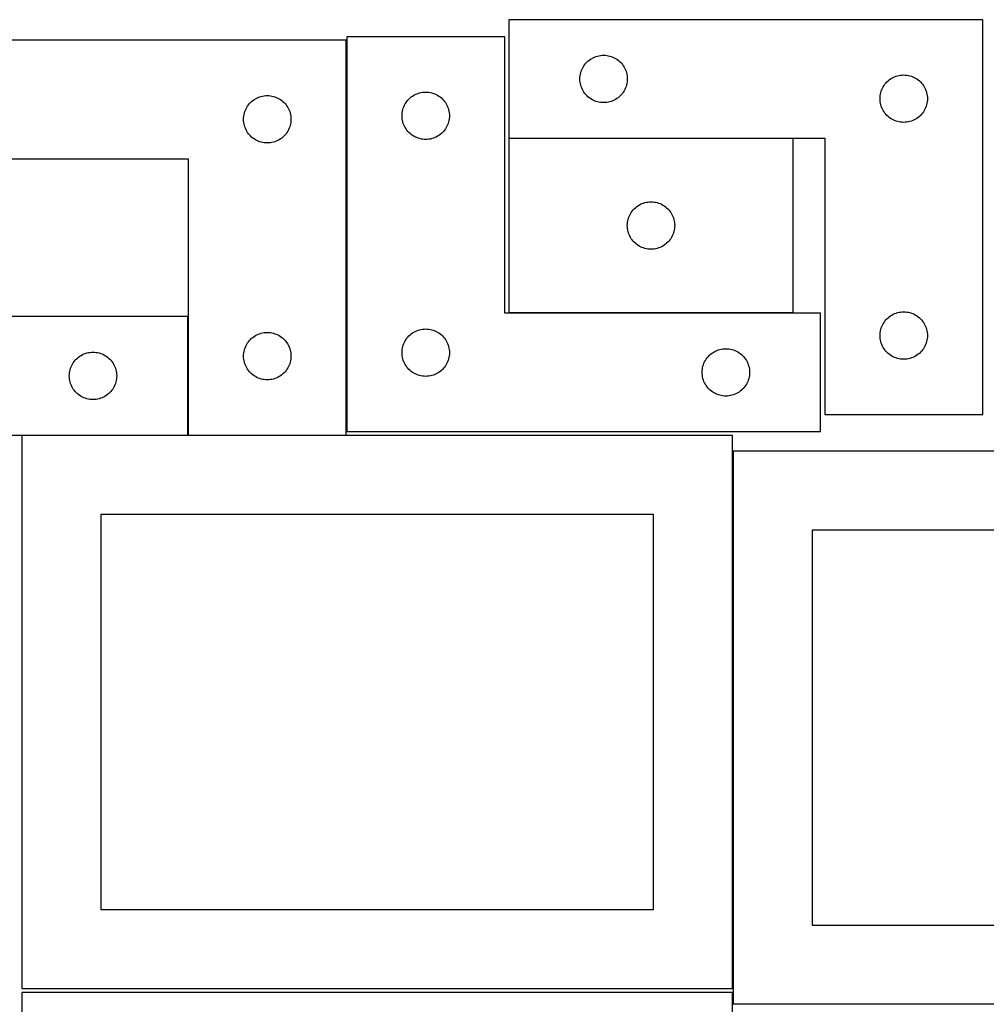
# Model space of a CAD drawing. Header units: millimetres. Extents: x 7 to 1243, y 7 to 2493.
# Tile 20 of 21: x 549 to 916, y 2116 to 2490. Entities that reach past the tile are written whole.
import ezdxf

# ---------------------------------------------------------------- set-up
doc = ezdxf.new("R2010")
doc.units = ezdxf.units.MM
doc.layers.add('COMMON', color=5, linetype='CONTINUOUS', true_color=0x0000ff)
doc.layers.add('CUT', color=7, linetype='CONTINUOUS', true_color=0x000000)

msp = doc.modelspace()

# ---------------------------------------------------------------- linework, layer by layer
at = {"layer": 'COMMON'}
for p, q in [((672.940511, 2333.251532), (672.940511, 2481.930532)), ((842.604489, 2444.655729), (734.604489, 2444.655729)), ((612.74051, 2331.930532), (612.74051, 2376.930532)), ((612.640509, 2331.830532), (549.562864, 2331.830532)), ((672.84051, 2331.830532), (612.84051, 2331.830532))]:
    msp.add_line(p, q, dxfattribs=at)
at = {"layer": 'CUT'}
for p, q in [((914.604489, 2489.755729), (734.604489, 2489.755729)), ((734.604489, 2489.755729), (734.604489, 2444.755729)), ((914.604489, 2339.755729), (914.604489, 2489.755729)), ((672.84051, 2481.930532), (492.84051, 2481.930532)), ((672.84051, 2331.930532), (672.84051, 2481.930532)), ((733.040511, 2483.251532), (673.040511, 2483.251532)), ((673.040511, 2483.251532), (673.040511, 2333.251532)), ((733.040511, 2378.251532), (733.040511, 2483.251532)), ((763.464309, 2472.734581), (763.837931, 2473.189841)), ((763.837931, 2473.189841), (764.240528, 2473.61969)), ((764.240528, 2473.61969), (764.670377, 2474.022287)), ((764.670377, 2474.022287), (765.125637, 2474.395909)), ((765.125637, 2474.395909), (765.604357, 2474.738955)), ((765.604357, 2474.738955), (766.104489, 2475.049957)), ((766.104489, 2475.049957), (766.623891, 2475.327583)), ((766.623891, 2475.327583), (767.160339, 2475.570644)), ((767.160339, 2475.570644), (767.711534, 2475.7781)), ((767.711534, 2475.7781), (768.275118, 2475.949061)), ((768.275118, 2475.949061), (768.848677, 2476.082796)), ((768.848677, 2476.082796), (769.429754, 2476.178732)), ((769.429754, 2476.178732), (770.015861, 2476.236459)), ((770.015861, 2476.236459), (770.604489, 2476.255729)), ((770.604489, 2476.255729), (771.193118, 2476.236459)), ((771.193118, 2476.236459), (771.779225, 2476.178732)), ((771.779225, 2476.178732), (772.360302, 2476.082796)), ((772.360302, 2476.082796), (772.933861, 2475.949061)), ((772.933861, 2475.949061), (773.497445, 2475.7781)), ((773.497445, 2475.7781), (774.04864, 2475.570644)), ((774.04864, 2475.570644), (774.585088, 2475.327583)), ((774.585088, 2475.327583), (775.104489, 2475.049957)), ((775.104489, 2475.049957), (775.604621, 2474.738955)), ((775.604621, 2474.738955), (776.083342, 2474.395909)), ((776.083342, 2474.395909), (776.538602, 2474.022287)), ((776.538602, 2474.022287), (776.96845, 2473.61969)), ((776.96845, 2473.61969), (777.371048, 2473.189841)), ((777.371048, 2473.189841), (777.744669, 2472.734581)), ((761.681486, 2468.430464), (761.777422, 2469.011542)), ((761.777422, 2469.011542), (761.911157, 2469.5851)), ((761.911157, 2469.5851), (762.082118, 2470.148684)), ((762.082118, 2470.148684), (762.289574, 2470.69988)), ((762.289574, 2470.69988), (762.532635, 2471.236327)), ((762.532635, 2471.236327), (762.810261, 2471.755729)), ((762.810261, 2471.755729), (763.121263, 2472.255861)), ((763.121263, 2472.255861), (763.464309, 2472.734581)), ((777.744669, 2472.734581), (778.087716, 2472.255861)), ((778.087716, 2472.255861), (778.398718, 2471.755729)), ((778.398718, 2471.755729), (778.676344, 2471.236327)), ((778.676344, 2471.236327), (778.919405, 2470.69988)), ((778.919405, 2470.69988), (779.126861, 2470.148684)), ((779.126861, 2470.148684), (779.297822, 2469.5851)), ((779.297822, 2469.5851), (779.431557, 2469.011542)), ((779.431557, 2469.011542), (779.527493, 2468.430464)), ((761.604489, 2467.255729), (761.623759, 2467.844357)), ((761.623759, 2466.6671), (761.604489, 2467.255729)), ((761.623759, 2467.844357), (761.681486, 2468.430464)), ((761.681486, 2466.080993), (761.623759, 2466.6671)), ((761.777422, 2465.499916), (761.681486, 2466.080993)), ((761.911157, 2464.926357), (761.777422, 2465.499916)), ((779.431557, 2465.499916), (779.297822, 2464.926357)), ((779.527493, 2466.080993), (779.431557, 2465.499916)), ((779.527493, 2468.430464), (779.58522, 2467.844357)), ((779.58522, 2466.6671), (779.527493, 2466.080993)), ((779.58522, 2467.844357), (779.604489, 2467.255729)), ((779.604489, 2467.255729), (779.58522, 2466.6671)), ((877.464309, 2465.234581), (877.837931, 2465.689841)), ((877.837931, 2465.689841), (878.240528, 2466.11969)), ((878.240528, 2466.11969), (878.670377, 2466.522287)), ((878.670377, 2466.522287), (879.125637, 2466.895909)), ((879.125637, 2466.895909), (879.604357, 2467.238955)), ((879.604357, 2467.238955), (880.104489, 2467.549957)), ((880.104489, 2467.549957), (880.623891, 2467.827583)), ((880.623891, 2467.827583), (881.160339, 2468.070644)), ((881.160339, 2468.070644), (881.711534, 2468.2781)), ((881.711534, 2468.2781), (882.275118, 2468.449061)), ((882.275118, 2468.449061), (882.848677, 2468.582796)), ((882.848677, 2468.582796), (883.429754, 2468.678732)), ((883.429754, 2468.678732), (884.015861, 2468.736459)), ((884.015861, 2468.736459), (884.604489, 2468.755729)), ((884.604489, 2468.755729), (885.193118, 2468.736459)), ((885.193118, 2468.736459), (885.779225, 2468.678732)), ((885.779225, 2468.678732), (886.360302, 2468.582796)), ((886.360302, 2468.582796), (886.933861, 2468.449061)), ((886.933861, 2468.449061), (887.497445, 2468.2781)), ((887.497445, 2468.2781), (888.04864, 2468.070644)), ((888.04864, 2468.070644), (888.585088, 2467.827583)), ((888.585088, 2467.827583), (889.104489, 2467.549957)), ((889.104489, 2467.549957), (889.604621, 2467.238955)), ((889.604621, 2467.238955), (890.083342, 2466.895909)), ((890.083342, 2466.895909), (890.538602, 2466.522287)), ((890.538602, 2466.522287), (890.96845, 2466.11969)), ((890.96845, 2466.11969), (891.371048, 2465.689841)), ((891.371048, 2465.689841), (891.744669, 2465.234581)), ((699.059912, 2461.323387), (699.59636, 2461.566448)), ((699.59636, 2461.566448), (700.147555, 2461.773903)), ((700.147555, 2461.773903), (700.711139, 2461.944864)), ((700.711139, 2461.944864), (701.284698, 2462.078599)), ((701.284698, 2462.078599), (701.865775, 2462.174536)), ((701.865775, 2462.174536), (702.451882, 2462.232262)), ((702.451882, 2462.232262), (703.040511, 2462.251532)), ((703.040511, 2462.251532), (703.629139, 2462.232262)), ((703.629139, 2462.232262), (704.215246, 2462.174536)), ((704.215246, 2462.174536), (704.796323, 2462.078599)), ((704.796323, 2462.078599), (705.369882, 2461.944864)), ((705.369882, 2461.944864), (705.933466, 2461.773903)), ((705.933466, 2461.773903), (706.484661, 2461.566448)), ((706.484661, 2461.566448), (707.021109, 2461.323387)), ((762.082118, 2464.362773), (761.911157, 2464.926357)), ((762.289574, 2463.811578), (762.082118, 2464.362773)), ((762.532635, 2463.27513), (762.289574, 2463.811578)), ((762.810261, 2462.755729), (762.532635, 2463.27513)), ((763.121263, 2462.255597), (762.810261, 2462.755729)), ((763.464309, 2461.776876), (763.121263, 2462.255597)), ((763.837931, 2461.321616), (763.464309, 2461.776876)), ((777.744669, 2461.776876), (777.371048, 2461.321616)), ((778.087716, 2462.255597), (777.744669, 2461.776876)), ((778.398718, 2462.755729), (778.087716, 2462.255597)), ((778.676344, 2463.27513), (778.398718, 2462.755729)), ((778.919405, 2463.811578), (778.676344, 2463.27513)), ((779.126861, 2464.362773), (778.919405, 2463.811578)), ((779.297822, 2464.926357), (779.126861, 2464.362773)), ((875.777422, 2461.511542), (875.911157, 2462.0851)), ((875.911157, 2462.0851), (876.082118, 2462.648684)), ((876.082118, 2462.648684), (876.289574, 2463.19988)), ((876.289574, 2463.19988), (876.532635, 2463.736327)), ((876.532635, 2463.736327), (876.810261, 2464.255729)), ((876.810261, 2464.255729), (877.121263, 2464.755861)), ((877.121263, 2464.755861), (877.464309, 2465.234581)), ((891.744669, 2465.234581), (892.087716, 2464.755861)), ((892.087716, 2464.755861), (892.398718, 2464.255729)), ((892.398718, 2464.255729), (892.676344, 2463.736327)), ((892.676344, 2463.736327), (892.919405, 2463.19988)), ((892.919405, 2463.19988), (893.126861, 2462.648684)), ((893.126861, 2462.648684), (893.297822, 2462.0851)), ((893.297822, 2462.0851), (893.431557, 2461.511542)), ((635.700329, 2457.409385), (636.073951, 2457.864645)), ((636.073951, 2457.864645), (636.476549, 2458.294493)), ((636.476549, 2458.294493), (636.906397, 2458.697091)), ((636.906397, 2458.697091), (637.361657, 2459.070712)), ((637.361657, 2459.070712), (637.840377, 2459.413759)), ((637.840377, 2459.413759), (638.34051, 2459.724761)), ((638.34051, 2459.724761), (638.859911, 2460.002387)), ((638.859911, 2460.002387), (639.396359, 2460.245448)), ((639.396359, 2460.245448), (639.947554, 2460.452904)), ((639.947554, 2460.452904), (640.511138, 2460.623865)), ((640.511138, 2460.623865), (641.084697, 2460.7576)), ((641.084697, 2460.7576), (641.665774, 2460.853536)), ((641.665774, 2460.853536), (642.251881, 2460.911263)), ((642.251881, 2460.911263), (642.84051, 2460.930532)), ((642.84051, 2460.930532), (643.429138, 2460.911263)), ((643.429138, 2460.911263), (644.015245, 2460.853536)), ((644.015245, 2460.853536), (644.596322, 2460.7576)), ((644.596322, 2460.7576), (645.169881, 2460.623865)), ((645.169881, 2460.623865), (645.733465, 2460.452904)), ((645.733465, 2460.452904), (646.28466, 2460.245448)), ((646.28466, 2460.245448), (646.821108, 2460.002387)), ((646.821108, 2460.002387), (647.34051, 2459.724761)), ((647.34051, 2459.724761), (647.840642, 2459.413759)), ((647.840642, 2459.413759), (648.319362, 2459.070712)), ((648.319362, 2459.070712), (648.774622, 2458.697091)), ((648.774622, 2458.697091), (649.204471, 2458.294493)), ((649.204471, 2458.294493), (649.607068, 2457.864645)), ((649.607068, 2457.864645), (649.98069, 2457.409385)), ((695.246282, 2457.751532), (695.557284, 2458.251664)), ((695.557284, 2458.251664), (695.90033, 2458.730385)), ((695.90033, 2458.730385), (696.273952, 2459.185644)), ((696.273952, 2459.185644), (696.67655, 2459.615493)), ((696.67655, 2459.615493), (697.106398, 2460.01809)), ((697.106398, 2460.01809), (697.561658, 2460.391712)), ((697.561658, 2460.391712), (698.040378, 2460.734758)), ((698.040378, 2460.734758), (698.540511, 2461.04576)), ((698.540511, 2461.04576), (699.059912, 2461.323387)), ((707.021109, 2461.323387), (707.540511, 2461.04576)), ((707.540511, 2461.04576), (708.040643, 2460.734758)), ((708.040643, 2460.734758), (708.519363, 2460.391712)), ((708.519363, 2460.391712), (708.974623, 2460.01809)), ((708.974623, 2460.01809), (709.404472, 2459.615493)), ((709.404472, 2459.615493), (709.807069, 2459.185644)), ((709.807069, 2459.185644), (710.180691, 2458.730385)), ((710.180691, 2458.730385), (710.523737, 2458.251664)), ((710.523737, 2458.251664), (710.834739, 2457.751532)), ((764.240528, 2460.891768), (763.837931, 2461.321616)), ((764.670377, 2460.48917), (764.240528, 2460.891768)), ((765.125637, 2460.115549), (764.670377, 2460.48917)), ((765.604357, 2459.772502), (765.125637, 2460.115549)), ((766.104489, 2459.4615), (765.604357, 2459.772502)), ((766.623891, 2459.183874), (766.104489, 2459.4615)), ((767.160339, 2458.940813), (766.623891, 2459.183874)), ((767.711534, 2458.733357), (767.160339, 2458.940813)), ((768.275118, 2458.562396), (767.711534, 2458.733357)), ((768.848677, 2458.428661), (768.275118, 2458.562396)), ((769.429754, 2458.332725), (768.848677, 2458.428661)), ((770.015861, 2458.274998), (769.429754, 2458.332725)), ((770.604489, 2458.255729), (770.015861, 2458.274998)), ((771.193118, 2458.274998), (770.604489, 2458.255729)), ((771.779225, 2458.332725), (771.193118, 2458.274998)), ((772.360302, 2458.428661), (771.779225, 2458.332725)), ((772.933861, 2458.562396), (772.360302, 2458.428661)), ((773.497445, 2458.733357), (772.933861, 2458.562396)), ((774.04864, 2458.940813), (773.497445, 2458.733357)), ((774.585088, 2459.183874), (774.04864, 2458.940813)), ((775.104489, 2459.4615), (774.585088, 2459.183874)), ((775.604621, 2459.772502), (775.104489, 2459.4615)), ((776.083342, 2460.115549), (775.604621, 2459.772502)), ((776.538602, 2460.48917), (776.083342, 2460.115549)), ((776.96845, 2460.891768), (776.538602, 2460.48917)), ((777.371048, 2461.321616), (776.96845, 2460.891768)), ((875.604489, 2459.755729), (875.623759, 2460.344357)), ((875.623759, 2459.1671), (875.604489, 2459.755729)), ((875.623759, 2460.344357), (875.681486, 2460.930464)), ((875.681486, 2458.580993), (875.623759, 2459.1671)), ((875.681486, 2460.930464), (875.777422, 2461.511542)), ((875.777422, 2457.999916), (875.681486, 2458.580993)), ((875.911157, 2457.426357), (875.777422, 2457.999916)), ((893.431557, 2457.999916), (893.297822, 2457.426357)), ((893.431557, 2461.511542), (893.527493, 2460.930464)), ((893.527493, 2458.580993), (893.431557, 2457.999916)), ((893.527493, 2460.930464), (893.58522, 2460.344357)), ((893.58522, 2459.1671), (893.527493, 2458.580993)), ((893.58522, 2460.344357), (893.604489, 2459.755729)), ((893.604489, 2459.755729), (893.58522, 2459.1671)), ((634.013442, 2453.686345), (634.147177, 2454.259904)), ((634.147177, 2454.259904), (634.318138, 2454.823488)), ((634.318138, 2454.823488), (634.525594, 2455.374683)), ((634.525594, 2455.374683), (634.768655, 2455.911131)), ((634.768655, 2455.911131), (635.046281, 2456.430532)), ((635.046281, 2456.430532), (635.357283, 2456.930664)), ((635.357283, 2456.930664), (635.700329, 2457.409385)), ((649.98069, 2457.409385), (650.323736, 2456.930664)), ((650.323736, 2456.930664), (650.634738, 2456.430532)), ((650.634738, 2456.430532), (650.912364, 2455.911131)), ((650.912364, 2455.911131), (651.155425, 2455.374683)), ((651.155425, 2455.374683), (651.362881, 2454.823488)), ((651.362881, 2454.823488), (651.533842, 2454.259904)), ((651.533842, 2454.259904), (651.667577, 2453.686345)), ((694.05978, 2453.84016), (694.117507, 2454.426268)), ((694.117507, 2454.426268), (694.213443, 2455.007345)), ((694.213443, 2455.007345), (694.347178, 2455.580903)), ((694.347178, 2455.580903), (694.518139, 2456.144487)), ((694.518139, 2456.144487), (694.725595, 2456.695683)), ((694.725595, 2456.695683), (694.968656, 2457.23213)), ((694.968656, 2457.23213), (695.246282, 2457.751532)), ((710.834739, 2457.751532), (711.112365, 2457.23213)), ((711.112365, 2457.23213), (711.355426, 2456.695683)), ((711.355426, 2456.695683), (711.562882, 2456.144487)), ((711.562882, 2456.144487), (711.733843, 2455.580903)), ((711.733843, 2455.580903), (711.867578, 2455.007345)), ((711.867578, 2455.007345), (711.963514, 2454.426268)), ((711.963514, 2454.426268), (712.021241, 2453.84016)), ((876.082118, 2456.862773), (875.911157, 2457.426357)), ((876.289574, 2456.311578), (876.082118, 2456.862773)), ((876.532635, 2455.77513), (876.289574, 2456.311578)), ((876.810261, 2455.255729), (876.532635, 2455.77513)), ((877.121263, 2454.755597), (876.810261, 2455.255729)), ((877.464309, 2454.276876), (877.121263, 2454.755597)), ((877.837931, 2453.821616), (877.464309, 2454.276876)), ((891.744669, 2454.276876), (891.371048, 2453.821616)), ((892.087716, 2454.755597), (891.744669, 2454.276876)), ((892.398718, 2455.255729), (892.087716, 2454.755597)), ((892.676344, 2455.77513), (892.398718, 2455.255729)), ((892.919405, 2456.311578), (892.676344, 2455.77513)), ((893.126861, 2456.862773), (892.919405, 2456.311578)), ((893.297822, 2457.426357), (893.126861, 2456.862773)), ((633.84051, 2451.930532), (633.859779, 2452.519161)), ((633.859779, 2451.341904), (633.84051, 2451.930532)), ((633.859779, 2452.519161), (633.917506, 2453.105268)), ((633.917506, 2450.755797), (633.859779, 2451.341904)), ((633.917506, 2453.105268), (634.013442, 2453.686345)), ((634.013442, 2450.174719), (633.917506, 2450.755797)), ((651.667577, 2453.686345), (651.763513, 2453.105268)), ((651.763513, 2450.755797), (651.667577, 2450.174719)), ((651.763513, 2453.105268), (651.82124, 2452.519161)), ((651.82124, 2451.341904), (651.763513, 2450.755797)), ((651.82124, 2452.519161), (651.84051, 2451.930532)), ((651.84051, 2451.930532), (651.82124, 2451.341904)), ((694.040511, 2453.251532), (694.05978, 2453.84016)), ((694.05978, 2452.662904), (694.040511, 2453.251532)), ((694.117507, 2452.076796), (694.05978, 2452.662904)), ((694.213443, 2451.495719), (694.117507, 2452.076796)), ((694.347178, 2450.92216), (694.213443, 2451.495719)), ((694.518139, 2450.358577), (694.347178, 2450.92216)), ((694.725595, 2449.807381), (694.518139, 2450.358577)), ((711.562882, 2450.358577), (711.355426, 2449.807381)), ((711.733843, 2450.92216), (711.562882, 2450.358577)), ((711.867578, 2451.495719), (711.733843, 2450.92216)), ((711.963514, 2452.076796), (711.867578, 2451.495719)), ((712.021241, 2452.662904), (711.963514, 2452.076796)), ((712.021241, 2453.84016), (712.040511, 2453.251532)), ((712.040511, 2453.251532), (712.021241, 2452.662904)), ((878.240528, 2453.391768), (877.837931, 2453.821616)), ((878.670377, 2452.98917), (878.240528, 2453.391768)), ((879.125637, 2452.615549), (878.670377, 2452.98917)), ((879.604357, 2452.272502), (879.125637, 2452.615549)), ((880.104489, 2451.9615), (879.604357, 2452.272502)), ((880.623891, 2451.683874), (880.104489, 2451.9615)), ((881.160339, 2451.440813), (880.623891, 2451.683874)), ((881.711534, 2451.233357), (881.160339, 2451.440813)), ((882.275118, 2451.062396), (881.711534, 2451.233357)), ((882.848677, 2450.928661), (882.275118, 2451.062396)), ((883.429754, 2450.832725), (882.848677, 2450.928661)), ((884.015861, 2450.774998), (883.429754, 2450.832725)), ((884.604489, 2450.755729), (884.015861, 2450.774998)), ((885.193118, 2450.774998), (884.604489, 2450.755729)), ((885.779225, 2450.832725), (885.193118, 2450.774998)), ((886.360302, 2450.928661), (885.779225, 2450.832725)), ((886.933861, 2451.062396), (886.360302, 2450.928661)), ((887.497445, 2451.233357), (886.933861, 2451.062396)), ((888.04864, 2451.440813), (887.497445, 2451.233357)), ((888.585088, 2451.683874), (888.04864, 2451.440813)), ((889.104489, 2451.9615), (888.585088, 2451.683874)), ((889.604621, 2452.272502), (889.104489, 2451.9615)), ((890.083342, 2452.615549), (889.604621, 2452.272502)), ((890.538602, 2452.98917), (890.083342, 2452.615549)), ((890.96845, 2453.391768), (890.538602, 2452.98917)), ((891.371048, 2453.821616), (890.96845, 2453.391768)), ((634.147177, 2449.601161), (634.013442, 2450.174719)), ((634.318138, 2449.037577), (634.147177, 2449.601161)), ((634.525594, 2448.486381), (634.318138, 2449.037577)), ((634.768655, 2447.949934), (634.525594, 2448.486381)), ((635.046281, 2447.430532), (634.768655, 2447.949934)), ((635.357283, 2446.9304), (635.046281, 2447.430532)), ((635.700329, 2446.451679), (635.357283, 2446.9304)), ((650.323736, 2446.9304), (649.98069, 2446.451679)), ((650.634738, 2447.430532), (650.323736, 2446.9304)), ((650.912364, 2447.949934), (650.634738, 2447.430532)), ((651.155425, 2448.486381), (650.912364, 2447.949934)), ((651.362881, 2449.037577), (651.155425, 2448.486381)), ((651.533842, 2449.601161), (651.362881, 2449.037577)), ((651.667577, 2450.174719), (651.533842, 2449.601161)), ((694.968656, 2449.270934), (694.725595, 2449.807381)), ((695.246282, 2448.751532), (694.968656, 2449.270934)), ((695.557284, 2448.2514), (695.246282, 2448.751532)), ((695.90033, 2447.772679), (695.557284, 2448.2514)), ((696.273952, 2447.31742), (695.90033, 2447.772679)), ((696.67655, 2446.887571), (696.273952, 2447.31742)), ((697.106398, 2446.484974), (696.67655, 2446.887571)), ((709.404472, 2446.887571), (708.974623, 2446.484974)), ((709.807069, 2447.31742), (709.404472, 2446.887571)), ((710.180691, 2447.772679), (709.807069, 2447.31742)), ((710.523737, 2448.2514), (710.180691, 2447.772679)), ((710.834739, 2448.751532), (710.523737, 2448.2514)), ((711.112365, 2449.270934), (710.834739, 2448.751532)), ((711.355426, 2449.807381), (711.112365, 2449.270934)), ((636.073951, 2445.99642), (635.700329, 2446.451679)), ((636.476549, 2445.566571), (636.073951, 2445.99642)), ((636.906397, 2445.163974), (636.476549, 2445.566571)), ((637.361657, 2444.790352), (636.906397, 2445.163974)), ((637.840377, 2444.447306), (637.361657, 2444.790352)), ((638.34051, 2444.136304), (637.840377, 2444.447306)), ((638.859911, 2443.858678), (638.34051, 2444.136304)), ((639.396359, 2443.615617), (638.859911, 2443.858678)), ((639.947554, 2443.408161), (639.396359, 2443.615617)), ((640.511138, 2443.2372), (639.947554, 2443.408161)), ((641.084697, 2443.103465), (640.511138, 2443.2372)), ((641.665774, 2443.007529), (641.084697, 2443.103465)), ((642.251881, 2442.949802), (641.665774, 2443.007529)), ((642.84051, 2442.930532), (642.251881, 2442.949802)), ((643.429138, 2442.949802), (642.84051, 2442.930532)), ((644.015245, 2443.007529), (643.429138, 2442.949802)), ((644.596322, 2443.103465), (644.015245, 2443.007529)), ((645.169881, 2443.2372), (644.596322, 2443.103465)), ((645.733465, 2443.408161), (645.169881, 2443.2372)), ((646.28466, 2443.615617), (645.733465, 2443.408161)), ((646.821108, 2443.858678), (646.28466, 2443.615617)), ((647.34051, 2444.136304), (646.821108, 2443.858678)), ((647.840642, 2444.447306), (647.34051, 2444.136304)), ((648.319362, 2444.790352), (647.840642, 2444.447306)), ((648.774622, 2445.163974), (648.319362, 2444.790352)), ((649.204471, 2445.566571), (648.774622, 2445.163974)), ((649.607068, 2445.99642), (649.204471, 2445.566571)), ((649.98069, 2446.451679), (649.607068, 2445.99642)), ((697.561658, 2446.111352), (697.106398, 2446.484974)), ((698.040378, 2445.768305), (697.561658, 2446.111352)), ((698.540511, 2445.457303), (698.040378, 2445.768305)), ((699.059912, 2445.179677), (698.540511, 2445.457303)), ((699.59636, 2444.936616), (699.059912, 2445.179677)), ((700.147555, 2444.729161), (699.59636, 2444.936616)), ((700.711139, 2444.558199), (700.147555, 2444.729161)), ((701.284698, 2444.424464), (700.711139, 2444.558199)), ((701.865775, 2444.328528), (701.284698, 2444.424464)), ((702.451882, 2444.270802), (701.865775, 2444.328528)), ((703.040511, 2444.251532), (702.451882, 2444.270802)), ((703.629139, 2444.270802), (703.040511, 2444.251532)), ((704.215246, 2444.328528), (703.629139, 2444.270802)), ((704.796323, 2444.424464), (704.215246, 2444.328528)), ((705.369882, 2444.558199), (704.796323, 2444.424464)), ((705.933466, 2444.729161), (705.369882, 2444.558199)), ((706.484661, 2444.936616), (705.933466, 2444.729161)), ((707.021109, 2445.179677), (706.484661, 2444.936616)), ((707.540511, 2445.457303), (707.021109, 2445.179677)), ((708.040643, 2445.768305), (707.540511, 2445.457303)), ((708.519363, 2446.111352), (708.040643, 2445.768305)), ((708.974623, 2446.484974), (708.519363, 2446.111352)), ((734.604489, 2444.755729), (854.604489, 2444.755729)), ((842.604489, 2444.555728), (734.604489, 2444.555728)), ((734.604489, 2444.555728), (734.604489, 2378.555728)), ((842.604489, 2378.555728), (842.604489, 2444.555728)), ((854.604489, 2444.755729), (854.604489, 2339.755729)), ((492.84051, 2436.930532), (612.84051, 2436.930532)), ((612.84051, 2436.930532), (612.84051, 2331.930532)), ((786.275118, 2420.24906), (786.848677, 2420.382795)), ((786.848677, 2420.382795), (787.429754, 2420.478731)), ((787.429754, 2420.478731), (788.015861, 2420.536458)), ((788.015861, 2420.536458), (788.604489, 2420.555728)), ((788.604489, 2420.555728), (789.193118, 2420.536458)), ((789.193118, 2420.536458), (789.779225, 2420.478731)), ((789.779225, 2420.478731), (790.360302, 2420.382795)), ((790.360302, 2420.382795), (790.933861, 2420.24906)), ((781.121263, 2416.55586), (781.464309, 2417.03458)), ((781.464309, 2417.03458), (781.837931, 2417.48984)), ((781.837931, 2417.48984), (782.240528, 2417.919689)), ((782.240528, 2417.919689), (782.670377, 2418.322286)), ((782.670377, 2418.322286), (783.125637, 2418.695908)), ((783.125637, 2418.695908), (783.604357, 2419.038954)), ((783.604357, 2419.038954), (784.104489, 2419.349956)), ((784.104489, 2419.349956), (784.623891, 2419.627582)), ((784.623891, 2419.627582), (785.160339, 2419.870643)), ((785.160339, 2419.870643), (785.711534, 2420.078099)), ((785.711534, 2420.078099), (786.275118, 2420.24906)), ((790.933861, 2420.24906), (791.497445, 2420.078099)), ((791.497445, 2420.078099), (792.04864, 2419.870643)), ((792.04864, 2419.870643), (792.585088, 2419.627582)), ((792.585088, 2419.627582), (793.104489, 2419.349956)), ((793.104489, 2419.349956), (793.604621, 2419.038954)), ((793.604621, 2419.038954), (794.083342, 2418.695908)), ((794.083342, 2418.695908), (794.538602, 2418.322286)), ((794.538602, 2418.322286), (794.96845, 2417.919689)), ((794.96845, 2417.919689), (795.371048, 2417.48984)), ((795.371048, 2417.48984), (795.744669, 2417.03458)), ((795.744669, 2417.03458), (796.087716, 2416.55586)), ((779.681486, 2412.730463), (779.777422, 2413.311541)), ((779.777422, 2413.311541), (779.911157, 2413.885099)), ((779.911157, 2413.885099), (780.082118, 2414.448683)), ((780.082118, 2414.448683), (780.289574, 2414.999879)), ((780.289574, 2414.999879), (780.532635, 2415.536326)), ((780.532635, 2415.536326), (780.810261, 2416.055728)), ((780.810261, 2416.055728), (781.121263, 2416.55586)), ((796.087716, 2416.55586), (796.398718, 2416.055728)), ((796.398718, 2416.055728), (796.676344, 2415.536326)), ((796.676344, 2415.536326), (796.919405, 2414.999879)), ((796.919405, 2414.999879), (797.126861, 2414.448683)), ((797.126861, 2414.448683), (797.297822, 2413.885099)), ((797.297822, 2413.885099), (797.431557, 2413.311541)), ((797.431557, 2413.311541), (797.527493, 2412.730463)), ((779.604489, 2411.555728), (779.623759, 2412.144356)), ((779.623759, 2410.967099), (779.604489, 2411.555728)), ((779.623759, 2412.144356), (779.681486, 2412.730463)), ((779.681486, 2410.380992), (779.623759, 2410.967099)), ((779.777422, 2409.799915), (779.681486, 2410.380992)), ((779.911157, 2409.226356), (779.777422, 2409.799915)), ((780.082118, 2408.662772), (779.911157, 2409.226356)), ((797.297822, 2409.226356), (797.126861, 2408.662772)), ((797.431557, 2409.799915), (797.297822, 2409.226356)), ((797.527493, 2410.380992), (797.431557, 2409.799915)), ((797.527493, 2412.730463), (797.58522, 2412.144356)), ((797.58522, 2410.967099), (797.527493, 2410.380992)), ((797.58522, 2412.144356), (797.604489, 2411.555728)), ((797.604489, 2411.555728), (797.58522, 2410.967099)), ((780.289574, 2408.111577), (780.082118, 2408.662772)), ((780.532635, 2407.575129), (780.289574, 2408.111577)), ((780.810261, 2407.055728), (780.532635, 2407.575129)), ((781.121263, 2406.555596), (780.810261, 2407.055728)), ((781.464309, 2406.076875), (781.121263, 2406.555596)), ((781.837931, 2405.621615), (781.464309, 2406.076875)), ((782.240528, 2405.191767), (781.837931, 2405.621615)), ((795.371048, 2405.621615), (794.96845, 2405.191767)), ((795.744669, 2406.076875), (795.371048, 2405.621615)), ((796.087716, 2406.555596), (795.744669, 2406.076875)), ((796.398718, 2407.055728), (796.087716, 2406.555596)), ((796.676344, 2407.575129), (796.398718, 2407.055728)), ((796.919405, 2408.111577), (796.676344, 2407.575129)), ((797.126861, 2408.662772), (796.919405, 2408.111577)), ((782.670377, 2404.789169), (782.240528, 2405.191767)), ((783.125637, 2404.415548), (782.670377, 2404.789169)), ((783.604357, 2404.072501), (783.125637, 2404.415548)), ((784.104489, 2403.761499), (783.604357, 2404.072501)), ((784.623891, 2403.483873), (784.104489, 2403.761499)), ((785.160339, 2403.240812), (784.623891, 2403.483873)), ((785.711534, 2403.033356), (785.160339, 2403.240812)), ((786.275118, 2402.862395), (785.711534, 2403.033356)), ((786.848677, 2402.72866), (786.275118, 2402.862395)), ((787.429754, 2402.632724), (786.848677, 2402.72866)), ((788.015861, 2402.574997), (787.429754, 2402.632724)), ((788.604489, 2402.555728), (788.015861, 2402.574997)), ((789.193118, 2402.574997), (788.604489, 2402.555728)), ((789.779225, 2402.632724), (789.193118, 2402.574997)), ((790.360302, 2402.72866), (789.779225, 2402.632724)), ((790.933861, 2402.862395), (790.360302, 2402.72866)), ((791.497445, 2403.033356), (790.933861, 2402.862395)), ((792.04864, 2403.240812), (791.497445, 2403.033356)), ((792.585088, 2403.483873), (792.04864, 2403.240812)), ((793.104489, 2403.761499), (792.585088, 2403.483873)), ((793.604621, 2404.072501), (793.104489, 2403.761499)), ((794.083342, 2404.415548), (793.604621, 2404.072501)), ((794.538602, 2404.789169), (794.083342, 2404.415548)), ((794.96845, 2405.191767), (794.538602, 2404.789169)), ((612.640509, 2376.930532), (492.640509, 2376.930532)), ((612.640509, 2331.930532), (612.640509, 2376.930532)), ((853.040511, 2378.251532), (733.040511, 2378.251532)), ((734.604489, 2378.555728), (842.604489, 2378.555728)), ((853.040511, 2333.251532), (853.040511, 2378.251532)), ((877.464309, 2375.234581), (877.837931, 2375.689841)), ((877.837931, 2375.689841), (878.240528, 2376.11969)), ((878.240528, 2376.11969), (878.670377, 2376.522287)), ((878.670377, 2376.522287), (879.125637, 2376.895909)), ((879.125637, 2376.895909), (879.604357, 2377.238955)), ((879.604357, 2377.238955), (880.104489, 2377.549957)), ((880.104489, 2377.549957), (880.623891, 2377.827583)), ((880.623891, 2377.827583), (881.160339, 2378.070644)), ((881.160339, 2378.070644), (881.711534, 2378.2781)), ((881.711534, 2378.2781), (882.275118, 2378.449061)), ((882.275118, 2378.449061), (882.848677, 2378.582796)), ((882.848677, 2378.582796), (883.429754, 2378.678732)), ((883.429754, 2378.678732), (884.015861, 2378.736459)), ((884.015861, 2378.736459), (884.604489, 2378.755729)), ((884.604489, 2378.755729), (885.193118, 2378.736459)), ((885.193118, 2378.736459), (885.779225, 2378.678732)), ((885.779225, 2378.678732), (886.360302, 2378.582796)), ((886.360302, 2378.582796), (886.933861, 2378.449061)), ((886.933861, 2378.449061), (887.497445, 2378.2781)), ((887.497445, 2378.2781), (888.04864, 2378.070644)), ((888.04864, 2378.070644), (888.585088, 2377.827583)), ((888.585088, 2377.827583), (889.104489, 2377.549957)), ((889.104489, 2377.549957), (889.604621, 2377.238955)), ((889.604621, 2377.238955), (890.083342, 2376.895909)), ((890.083342, 2376.895909), (890.538602, 2376.522287)), ((890.538602, 2376.522287), (890.96845, 2376.11969)), ((890.96845, 2376.11969), (891.371048, 2375.689841)), ((891.371048, 2375.689841), (891.744669, 2375.234581)), ((699.59636, 2371.566448), (700.147555, 2371.773903)), ((700.147555, 2371.773903), (700.711139, 2371.944864)), ((700.711139, 2371.944864), (701.284698, 2372.078599)), ((701.284698, 2372.078599), (701.865775, 2372.174536)), ((701.865775, 2372.174536), (702.451882, 2372.232262)), ((702.451882, 2372.232262), (703.040511, 2372.251532)), ((703.040511, 2372.251532), (703.629139, 2372.232262)), ((703.629139, 2372.232262), (704.215246, 2372.174536)), ((704.215246, 2372.174536), (704.796323, 2372.078599)), ((704.796323, 2372.078599), (705.369882, 2371.944864)), ((705.369882, 2371.944864), (705.933466, 2371.773903)), ((705.933466, 2371.773903), (706.484661, 2371.566448)), ((875.777422, 2371.511542), (875.911157, 2372.0851)), ((875.911157, 2372.0851), (876.082118, 2372.648684)), ((876.082118, 2372.648684), (876.289574, 2373.19988)), ((876.289574, 2373.19988), (876.532635, 2373.736327)), ((876.532635, 2373.736327), (876.810261, 2374.255729)), ((876.810261, 2374.255729), (877.121263, 2374.755861)), ((877.121263, 2374.755861), (877.464309, 2375.234581)), ((891.744669, 2375.234581), (892.087716, 2374.755861)), ((892.087716, 2374.755861), (892.398718, 2374.255729)), ((892.398718, 2374.255729), (892.676344, 2373.736327)), ((892.676344, 2373.736327), (892.919405, 2373.19988)), ((892.919405, 2373.19988), (893.126861, 2372.648684)), ((893.126861, 2372.648684), (893.297822, 2372.0851)), ((893.297822, 2372.0851), (893.431557, 2371.511542)), ((636.073951, 2367.864645), (636.476549, 2368.294493)), ((636.476549, 2368.294493), (636.906397, 2368.697091)), ((636.906397, 2368.697091), (637.361657, 2369.070712)), ((637.361657, 2369.070712), (637.840377, 2369.413759)), ((637.840377, 2369.413759), (638.34051, 2369.724761)), ((638.34051, 2369.724761), (638.859911, 2370.002387)), ((638.859911, 2370.002387), (639.396359, 2370.245448)), ((639.396359, 2370.245448), (639.947554, 2370.452904)), ((639.947554, 2370.452904), (640.511138, 2370.623865)), ((640.511138, 2370.623865), (641.084697, 2370.7576)), ((641.084697, 2370.7576), (641.665774, 2370.853536)), ((641.665774, 2370.853536), (642.251881, 2370.911263)), ((642.251881, 2370.911263), (642.84051, 2370.930532)), ((642.84051, 2370.930532), (643.429138, 2370.911263)), ((643.429138, 2370.911263), (644.015245, 2370.853536)), ((644.015245, 2370.853536), (644.596322, 2370.7576)), ((644.596322, 2370.7576), (645.169881, 2370.623865)), ((645.169881, 2370.623865), (645.733465, 2370.452904)), ((645.733465, 2370.452904), (646.28466, 2370.245448)), ((646.28466, 2370.245448), (646.821108, 2370.002387)), ((646.821108, 2370.002387), (647.34051, 2369.724761)), ((647.34051, 2369.724761), (647.840642, 2369.413759)), ((647.840642, 2369.413759), (648.319362, 2369.070712)), ((648.319362, 2369.070712), (648.774622, 2368.697091)), ((648.774622, 2368.697091), (649.204471, 2368.294493)), ((649.204471, 2368.294493), (649.607068, 2367.864645)), ((695.246282, 2367.751532), (695.557284, 2368.251664)), ((695.557284, 2368.251664), (695.90033, 2368.730385)), ((695.90033, 2368.730385), (696.273952, 2369.185644)), ((696.273952, 2369.185644), (696.67655, 2369.615493)), ((696.67655, 2369.615493), (697.106398, 2370.01809)), ((697.106398, 2370.01809), (697.561658, 2370.391712)), ((697.561658, 2370.391712), (698.040378, 2370.734758)), ((698.040378, 2370.734758), (698.540511, 2371.04576)), ((698.540511, 2371.04576), (699.059912, 2371.323387)), ((699.059912, 2371.323387), (699.59636, 2371.566448)), ((706.484661, 2371.566448), (707.021109, 2371.323387)), ((707.021109, 2371.323387), (707.540511, 2371.04576)), ((707.540511, 2371.04576), (708.040643, 2370.734758)), ((708.040643, 2370.734758), (708.519363, 2370.391712)), ((708.519363, 2370.391712), (708.974623, 2370.01809)), ((708.974623, 2370.01809), (709.404472, 2369.615493)), ((709.404472, 2369.615493), (709.807069, 2369.185644)), ((709.807069, 2369.185644), (710.180691, 2368.730385)), ((710.180691, 2368.730385), (710.523737, 2368.251664)), ((710.523737, 2368.251664), (710.834739, 2367.751532)), ((875.604489, 2369.755729), (875.623759, 2370.344357)), ((875.623759, 2369.1671), (875.604489, 2369.755729)), ((875.623759, 2370.344357), (875.681486, 2370.930464)), ((875.681486, 2368.580993), (875.623759, 2369.1671)), ((875.681486, 2370.930464), (875.777422, 2371.511542)), ((875.777422, 2367.999916), (875.681486, 2368.580993)), ((875.911157, 2367.426357), (875.777422, 2367.999916)), ((893.431557, 2367.999916), (893.297822, 2367.426357)), ((893.431557, 2371.511542), (893.527493, 2370.930464)), ((893.527493, 2368.580993), (893.431557, 2367.999916)), ((893.527493, 2370.930464), (893.58522, 2370.344357)), ((893.58522, 2369.1671), (893.527493, 2368.580993)), ((893.58522, 2370.344357), (893.604489, 2369.755729)), ((893.604489, 2369.755729), (893.58522, 2369.1671)), ((634.013442, 2363.686345), (634.147177, 2364.259904)), ((634.147177, 2364.259904), (634.318138, 2364.823488)), ((634.318138, 2364.823488), (634.525594, 2365.374683)), ((634.525594, 2365.374683), (634.768655, 2365.911131)), ((634.768655, 2365.911131), (635.046281, 2366.430532)), ((635.046281, 2366.430532), (635.357283, 2366.930664)), ((635.357283, 2366.930664), (635.700329, 2367.409385)), ((635.700329, 2367.409385), (636.073951, 2367.864645)), ((649.607068, 2367.864645), (649.98069, 2367.409385)), ((649.98069, 2367.409385), (650.323736, 2366.930664)), ((650.323736, 2366.930664), (650.634738, 2366.430532)), ((650.634738, 2366.430532), (650.912364, 2365.911131)), ((650.912364, 2365.911131), (651.155425, 2365.374683)), ((651.155425, 2365.374683), (651.362881, 2364.823488)), ((651.362881, 2364.823488), (651.533842, 2364.259904)), ((651.533842, 2364.259904), (651.667577, 2363.686345)), ((694.05978, 2363.84016), (694.117507, 2364.426268)), ((694.117507, 2364.426268), (694.213443, 2365.007345)), ((694.213443, 2365.007345), (694.347178, 2365.580903)), ((694.347178, 2365.580903), (694.518139, 2366.144487)), ((694.518139, 2366.144487), (694.725595, 2366.695683)), ((694.725595, 2366.695683), (694.968656, 2367.23213)), ((694.968656, 2367.23213), (695.246282, 2367.751532)), ((710.834739, 2367.751532), (711.112365, 2367.23213)), ((711.112365, 2367.23213), (711.355426, 2366.695683)), ((711.355426, 2366.695683), (711.562882, 2366.144487)), ((711.562882, 2366.144487), (711.733843, 2365.580903)), ((711.733843, 2365.580903), (711.867578, 2365.007345)), ((711.867578, 2365.007345), (711.963514, 2364.426268)), ((711.963514, 2364.426268), (712.021241, 2363.84016)), ((813.59636, 2364.066448), (814.147555, 2364.273903)), ((814.147555, 2364.273903), (814.711139, 2364.444864)), ((814.711139, 2364.444864), (815.284698, 2364.578599)), ((815.284698, 2364.578599), (815.865775, 2364.674536)), ((815.865775, 2364.674536), (816.451882, 2364.732262)), ((816.451882, 2364.732262), (817.040511, 2364.751532)), ((817.040511, 2364.751532), (817.629139, 2364.732262)), ((817.629139, 2364.732262), (818.215246, 2364.674536)), ((818.215246, 2364.674536), (818.796323, 2364.578599)), ((818.796323, 2364.578599), (819.369882, 2364.444864)), ((819.369882, 2364.444864), (819.933466, 2364.273903)), ((819.933466, 2364.273903), (820.484661, 2364.066448)), ((876.082118, 2366.862773), (875.911157, 2367.426357)), ((876.289574, 2366.311578), (876.082118, 2366.862773)), ((876.532635, 2365.77513), (876.289574, 2366.311578)), ((876.810261, 2365.255729), (876.532635, 2365.77513)), ((877.121263, 2364.755597), (876.810261, 2365.255729)), ((877.464309, 2364.276876), (877.121263, 2364.755597)), ((877.837931, 2363.821616), (877.464309, 2364.276876)), ((891.744669, 2364.276876), (891.371048, 2363.821616)), ((892.087716, 2364.755597), (891.744669, 2364.276876)), ((892.398718, 2365.255729), (892.087716, 2364.755597)), ((892.676344, 2365.77513), (892.398718, 2365.255729)), ((892.919405, 2366.311578), (892.676344, 2365.77513)), ((893.126861, 2366.862773), (892.919405, 2366.311578)), ((893.297822, 2367.426357), (893.126861, 2366.862773)), ((569.87395, 2360.364645), (570.276548, 2360.794493)), ((570.276548, 2360.794493), (570.706396, 2361.197091)), ((570.706396, 2361.197091), (571.161656, 2361.570712)), ((571.161656, 2361.570712), (571.640376, 2361.913759)), ((571.640376, 2361.913759), (572.140509, 2362.224761)), ((572.140509, 2362.224761), (572.65991, 2362.502387)), ((572.65991, 2362.502387), (573.196358, 2362.745448)), ((573.196358, 2362.745448), (573.747553, 2362.952904)), ((573.747553, 2362.952904), (574.311137, 2363.123865)), ((574.311137, 2363.123865), (574.884696, 2363.2576)), ((574.884696, 2363.2576), (575.465773, 2363.353536)), ((575.465773, 2363.353536), (576.05188, 2363.411263)), ((576.05188, 2363.411263), (576.640509, 2363.430532)), ((576.640509, 2363.430532), (577.229137, 2363.411263)), ((577.229137, 2363.411263), (577.815244, 2363.353536)), ((577.815244, 2363.353536), (578.396321, 2363.2576)), ((578.396321, 2363.2576), (578.96988, 2363.123865)), ((578.96988, 2363.123865), (579.533464, 2362.952904)), ((579.533464, 2362.952904), (580.084659, 2362.745448)), ((580.084659, 2362.745448), (580.621107, 2362.502387)), ((580.621107, 2362.502387), (581.140509, 2362.224761)), ((581.140509, 2362.224761), (581.640641, 2361.913759)), ((581.640641, 2361.913759), (582.119361, 2361.570712)), ((582.119361, 2361.570712), (582.574621, 2361.197091)), ((582.574621, 2361.197091), (583.00447, 2360.794493)), ((583.00447, 2360.794493), (583.407067, 2360.364645)), ((633.84051, 2361.930532), (633.859779, 2362.519161)), ((633.859779, 2361.341904), (633.84051, 2361.930532)), ((633.859779, 2362.519161), (633.917506, 2363.105268)), ((633.917506, 2360.755797), (633.859779, 2361.341904)), ((633.917506, 2363.105268), (634.013442, 2363.686345)), ((634.013442, 2360.174719), (633.917506, 2360.755797)), ((651.667577, 2363.686345), (651.763513, 2363.105268)), ((651.763513, 2360.755797), (651.667577, 2360.174719)), ((651.763513, 2363.105268), (651.82124, 2362.519161)), ((651.82124, 2361.341904), (651.763513, 2360.755797)), ((651.82124, 2362.519161), (651.84051, 2361.930532)), ((651.84051, 2361.930532), (651.82124, 2361.341904)), ((694.040511, 2363.251532), (694.05978, 2363.84016)), ((694.05978, 2362.662904), (694.040511, 2363.251532)), ((694.117507, 2362.076796), (694.05978, 2362.662904)), ((694.213443, 2361.495719), (694.117507, 2362.076796)), ((694.347178, 2360.92216), (694.213443, 2361.495719)), ((694.518139, 2360.358577), (694.347178, 2360.92216)), ((711.733843, 2360.92216), (711.562882, 2360.358577)), ((711.867578, 2361.495719), (711.733843, 2360.92216)), ((711.963514, 2362.076796), (711.867578, 2361.495719)), ((712.021241, 2362.662904), (711.963514, 2362.076796)), ((712.021241, 2363.84016), (712.040511, 2363.251532)), ((712.040511, 2363.251532), (712.021241, 2362.662904)), ((809.246282, 2360.251532), (809.557284, 2360.751664)), ((809.557284, 2360.751664), (809.90033, 2361.230385)), ((809.90033, 2361.230385), (810.273952, 2361.685644)), ((810.273952, 2361.685644), (810.67655, 2362.115493)), ((810.67655, 2362.115493), (811.106398, 2362.51809)), ((811.106398, 2362.51809), (811.561658, 2362.891712)), ((811.561658, 2362.891712), (812.040378, 2363.234758)), ((812.040378, 2363.234758), (812.540511, 2363.54576)), ((812.540511, 2363.54576), (813.059912, 2363.823387)), ((813.059912, 2363.823387), (813.59636, 2364.066448)), ((820.484661, 2364.066448), (821.021109, 2363.823387)), ((821.021109, 2363.823387), (821.540511, 2363.54576)), ((821.540511, 2363.54576), (822.040643, 2363.234758)), ((822.040643, 2363.234758), (822.519363, 2362.891712)), ((822.519363, 2362.891712), (822.974623, 2362.51809)), ((822.974623, 2362.51809), (823.404472, 2362.115493)), ((823.404472, 2362.115493), (823.807069, 2361.685644)), ((823.807069, 2361.685644), (824.180691, 2361.230385)), ((824.180691, 2361.230385), (824.523737, 2360.751664)), ((824.523737, 2360.751664), (824.834739, 2360.251532)), ((878.240528, 2363.391768), (877.837931, 2363.821616)), ((878.670377, 2362.98917), (878.240528, 2363.391768)), ((879.125637, 2362.615549), (878.670377, 2362.98917)), ((879.604357, 2362.272502), (879.125637, 2362.615549)), ((880.104489, 2361.9615), (879.604357, 2362.272502)), ((880.623891, 2361.683874), (880.104489, 2361.9615)), ((881.160339, 2361.440813), (880.623891, 2361.683874)), ((881.711534, 2361.233357), (881.160339, 2361.440813)), ((882.275118, 2361.062396), (881.711534, 2361.233357)), ((882.848677, 2360.928661), (882.275118, 2361.062396)), ((883.429754, 2360.832725), (882.848677, 2360.928661)), ((884.015861, 2360.774998), (883.429754, 2360.832725)), ((884.604489, 2360.755729), (884.015861, 2360.774998)), ((885.193118, 2360.774998), (884.604489, 2360.755729)), ((885.779225, 2360.832725), (885.193118, 2360.774998)), ((886.360302, 2360.928661), (885.779225, 2360.832725)), ((886.933861, 2361.062396), (886.360302, 2360.928661)), ((887.497445, 2361.233357), (886.933861, 2361.062396)), ((888.04864, 2361.440813), (887.497445, 2361.233357)), ((888.585088, 2361.683874), (888.04864, 2361.440813)), ((889.104489, 2361.9615), (888.585088, 2361.683874)), ((889.604621, 2362.272502), (889.104489, 2361.9615)), ((890.083342, 2362.615549), (889.604621, 2362.272502)), ((890.538602, 2362.98917), (890.083342, 2362.615549)), ((890.96845, 2363.391768), (890.538602, 2362.98917)), ((891.371048, 2363.821616), (890.96845, 2363.391768)), ((567.947176, 2356.759904), (568.118137, 2357.323488)), ((568.118137, 2357.323488), (568.325593, 2357.874683)), ((568.325593, 2357.874683), (568.568654, 2358.411131)), ((568.568654, 2358.411131), (568.84628, 2358.930532)), ((568.84628, 2358.930532), (569.157282, 2359.430664)), ((569.157282, 2359.430664), (569.500328, 2359.909385)), ((569.500328, 2359.909385), (569.87395, 2360.364645)), ((583.407067, 2360.364645), (583.780689, 2359.909385)), ((583.780689, 2359.909385), (584.123735, 2359.430664)), ((584.123735, 2359.430664), (584.434737, 2358.930532)), ((584.434737, 2358.930532), (584.712363, 2358.411131)), ((584.712363, 2358.411131), (584.955424, 2357.874683)), ((584.955424, 2357.874683), (585.16288, 2357.323488)), ((585.16288, 2357.323488), (585.333841, 2356.759904)), ((634.147177, 2359.601161), (634.013442, 2360.174719)), ((634.318138, 2359.037577), (634.147177, 2359.601161)), ((634.525594, 2358.486381), (634.318138, 2359.037577)), ((634.768655, 2357.949934), (634.525594, 2358.486381)), ((635.046281, 2357.430532), (634.768655, 2357.949934)), ((635.357283, 2356.9304), (635.046281, 2357.430532)), ((635.700329, 2356.451679), (635.357283, 2356.9304)), ((650.323736, 2356.9304), (649.98069, 2356.451679)), ((650.634738, 2357.430532), (650.323736, 2356.9304)), ((650.912364, 2357.949934), (650.634738, 2357.430532)), ((651.155425, 2358.486381), (650.912364, 2357.949934)), ((651.362881, 2359.037577), (651.155425, 2358.486381)), ((651.533842, 2359.601161), (651.362881, 2359.037577)), ((651.667577, 2360.174719), (651.533842, 2359.601161)), ((694.725595, 2359.807381), (694.518139, 2360.358577)), ((694.968656, 2359.270934), (694.725595, 2359.807381)), ((695.246282, 2358.751532), (694.968656, 2359.270934)), ((695.557284, 2358.2514), (695.246282, 2358.751532)), ((695.90033, 2357.772679), (695.557284, 2358.2514)), ((696.273952, 2357.31742), (695.90033, 2357.772679)), ((696.67655, 2356.887571), (696.273952, 2357.31742)), ((697.106398, 2356.484974), (696.67655, 2356.887571)), ((709.404472, 2356.887571), (708.974623, 2356.484974)), ((709.807069, 2357.31742), (709.404472, 2356.887571)), ((710.180691, 2357.772679), (709.807069, 2357.31742)), ((710.523737, 2358.2514), (710.180691, 2357.772679)), ((710.834739, 2358.751532), (710.523737, 2358.2514)), ((711.112365, 2359.270934), (710.834739, 2358.751532)), ((711.355426, 2359.807381), (711.112365, 2359.270934)), ((711.562882, 2360.358577), (711.355426, 2359.807381)), ((808.05978, 2356.34016), (808.117507, 2356.926268)), ((808.117507, 2356.926268), (808.213443, 2357.507345)), ((808.213443, 2357.507345), (808.347178, 2358.080903)), ((808.347178, 2358.080903), (808.518139, 2358.644487)), ((808.518139, 2358.644487), (808.725595, 2359.195683)), ((808.725595, 2359.195683), (808.968656, 2359.73213)), ((808.968656, 2359.73213), (809.246282, 2360.251532)), ((824.834739, 2360.251532), (825.112365, 2359.73213)), ((825.112365, 2359.73213), (825.355426, 2359.195683)), ((825.355426, 2359.195683), (825.562882, 2358.644487)), ((825.562882, 2358.644487), (825.733843, 2358.080903)), ((825.733843, 2358.080903), (825.867578, 2357.507345)), ((825.867578, 2357.507345), (825.963514, 2356.926268)), ((825.963514, 2356.926268), (826.021241, 2356.34016)), ((567.640509, 2354.430532), (567.659778, 2355.019161)), ((567.659778, 2353.841904), (567.640509, 2354.430532)), ((567.659778, 2355.019161), (567.717505, 2355.605268)), ((567.717505, 2353.255797), (567.659778, 2353.841904)), ((567.717505, 2355.605268), (567.813441, 2356.186345)), ((567.813441, 2352.674719), (567.717505, 2353.255797)), ((567.813441, 2356.186345), (567.947176, 2356.759904)), ((585.333841, 2356.759904), (585.467576, 2356.186345)), ((585.467576, 2356.186345), (585.563512, 2355.605268)), ((585.563512, 2353.255797), (585.467576, 2352.674719)), ((585.563512, 2355.605268), (585.621239, 2355.019161)), ((585.621239, 2353.841904), (585.563512, 2353.255797)), ((585.621239, 2355.019161), (585.640509, 2354.430532)), ((585.640509, 2354.430532), (585.621239, 2353.841904)), ((636.073951, 2355.99642), (635.700329, 2356.451679)), ((636.476549, 2355.566571), (636.073951, 2355.99642)), ((636.906397, 2355.163974), (636.476549, 2355.566571)), ((637.361657, 2354.790352), (636.906397, 2355.163974)), ((637.840377, 2354.447306), (637.361657, 2354.790352)), ((638.34051, 2354.136304), (637.840377, 2354.447306)), ((638.859911, 2353.858678), (638.34051, 2354.136304)), ((639.396359, 2353.615617), (638.859911, 2353.858678)), ((639.947554, 2353.408161), (639.396359, 2353.615617)), ((640.511138, 2353.2372), (639.947554, 2353.408161)), ((641.084697, 2353.103465), (640.511138, 2353.2372)), ((641.665774, 2353.007529), (641.084697, 2353.103465)), ((644.596322, 2353.103465), (644.015245, 2353.007529)), ((645.169881, 2353.2372), (644.596322, 2353.103465)), ((645.733465, 2353.408161), (645.169881, 2353.2372)), ((646.28466, 2353.615617), (645.733465, 2353.408161)), ((646.821108, 2353.858678), (646.28466, 2353.615617)), ((647.34051, 2354.136304), (646.821108, 2353.858678)), ((647.840642, 2354.447306), (647.34051, 2354.136304)), ((648.319362, 2354.790352), (647.840642, 2354.447306)), ((648.774622, 2355.163974), (648.319362, 2354.790352)), ((649.204471, 2355.566571), (648.774622, 2355.163974)), ((649.607068, 2355.99642), (649.204471, 2355.566571)), ((649.98069, 2356.451679), (649.607068, 2355.99642)), ((697.561658, 2356.111352), (697.106398, 2356.484974)), ((698.040378, 2355.768305), (697.561658, 2356.111352)), ((698.540511, 2355.457303), (698.040378, 2355.768305)), ((699.059912, 2355.179677), (698.540511, 2355.457303)), ((699.59636, 2354.936616), (699.059912, 2355.179677)), ((700.147555, 2354.729161), (699.59636, 2354.936616)), ((700.711139, 2354.558199), (700.147555, 2354.729161)), ((701.284698, 2354.424464), (700.711139, 2354.558199)), ((701.865775, 2354.328528), (701.284698, 2354.424464)), ((702.451882, 2354.270802), (701.865775, 2354.328528)), ((703.040511, 2354.251532), (702.451882, 2354.270802)), ((703.629139, 2354.270802), (703.040511, 2354.251532)), ((704.215246, 2354.328528), (703.629139, 2354.270802)), ((704.796323, 2354.424464), (704.215246, 2354.328528)), ((705.369882, 2354.558199), (704.796323, 2354.424464)), ((705.933466, 2354.729161), (705.369882, 2354.558199)), ((706.484661, 2354.936616), (705.933466, 2354.729161)), ((707.021109, 2355.179677), (706.484661, 2354.936616)), ((707.540511, 2355.457303), (707.021109, 2355.179677)), ((708.040643, 2355.768305), (707.540511, 2355.457303)), ((708.519363, 2356.111352), (708.040643, 2355.768305)), ((708.974623, 2356.484974), (708.519363, 2356.111352)), ((808.040511, 2355.751532), (808.05978, 2356.34016)), ((808.05978, 2355.162904), (808.040511, 2355.751532)), ((808.117507, 2354.576796), (808.05978, 2355.162904)), ((808.213443, 2353.995719), (808.117507, 2354.576796)), ((808.347178, 2353.42216), (808.213443, 2353.995719)), ((808.518139, 2352.858577), (808.347178, 2353.42216)), ((825.733843, 2353.42216), (825.562882, 2352.858577)), ((825.867578, 2353.995719), (825.733843, 2353.42216)), ((825.963514, 2354.576796), (825.867578, 2353.995719)), ((826.021241, 2355.162904), (825.963514, 2354.576796)), ((826.021241, 2356.34016), (826.040511, 2355.751532)), ((826.040511, 2355.751532), (826.021241, 2355.162904)), ((567.947176, 2352.101161), (567.813441, 2352.674719)), ((568.118137, 2351.537577), (567.947176, 2352.101161)), ((568.325593, 2350.986381), (568.118137, 2351.537577)), ((568.568654, 2350.449934), (568.325593, 2350.986381)), ((568.84628, 2349.930532), (568.568654, 2350.449934)), ((569.157282, 2349.4304), (568.84628, 2349.930532)), ((569.500328, 2348.951679), (569.157282, 2349.4304)), ((584.123735, 2349.4304), (583.780689, 2348.951679)), ((584.434737, 2349.930532), (584.123735, 2349.4304)), ((584.712363, 2350.449934), (584.434737, 2349.930532)), ((584.955424, 2350.986381), (584.712363, 2350.449934)), ((585.16288, 2351.537577), (584.955424, 2350.986381)), ((585.333841, 2352.101161), (585.16288, 2351.537577)), ((585.467576, 2352.674719), (585.333841, 2352.101161)), ((642.251881, 2352.949802), (641.665774, 2353.007529)), ((642.84051, 2352.930532), (642.251881, 2352.949802)), ((643.429138, 2352.949802), (642.84051, 2352.930532)), ((644.015245, 2353.007529), (643.429138, 2352.949802)), ((808.725595, 2352.307381), (808.518139, 2352.858577)), ((808.968656, 2351.770934), (808.725595, 2352.307381)), ((809.246282, 2351.251532), (808.968656, 2351.770934)), ((809.557284, 2350.7514), (809.246282, 2351.251532)), ((809.90033, 2350.272679), (809.557284, 2350.7514)), ((810.273952, 2349.81742), (809.90033, 2350.272679)), ((810.67655, 2349.387571), (810.273952, 2349.81742)), ((811.106398, 2348.984974), (810.67655, 2349.387571)), ((823.404472, 2349.387571), (822.974623, 2348.984974)), ((823.807069, 2349.81742), (823.404472, 2349.387571)), ((824.180691, 2350.272679), (823.807069, 2349.81742)), ((824.523737, 2350.7514), (824.180691, 2350.272679)), ((824.834739, 2351.251532), (824.523737, 2350.7514)), ((825.112365, 2351.770934), (824.834739, 2351.251532)), ((825.355426, 2352.307381), (825.112365, 2351.770934)), ((825.562882, 2352.858577), (825.355426, 2352.307381)), ((569.87395, 2348.49642), (569.500328, 2348.951679)), ((570.276548, 2348.066571), (569.87395, 2348.49642)), ((570.706396, 2347.663974), (570.276548, 2348.066571)), ((571.161656, 2347.290352), (570.706396, 2347.663974)), ((571.640376, 2346.947306), (571.161656, 2347.290352)), ((572.140509, 2346.636304), (571.640376, 2346.947306)), ((572.65991, 2346.358678), (572.140509, 2346.636304)), ((573.196358, 2346.115617), (572.65991, 2346.358678)), ((573.747553, 2345.908161), (573.196358, 2346.115617)), ((574.311137, 2345.7372), (573.747553, 2345.908161)), ((574.884696, 2345.603465), (574.311137, 2345.7372)), ((575.465773, 2345.507529), (574.884696, 2345.603465)), ((578.396321, 2345.603465), (577.815244, 2345.507529)), ((578.96988, 2345.7372), (578.396321, 2345.603465)), ((579.533464, 2345.908161), (578.96988, 2345.7372)), ((580.084659, 2346.115617), (579.533464, 2345.908161)), ((580.621107, 2346.358678), (580.084659, 2346.115617)), ((581.140509, 2346.636304), (580.621107, 2346.358678)), ((581.640641, 2346.947306), (581.140509, 2346.636304)), ((582.119361, 2347.290352), (581.640641, 2346.947306)), ((582.574621, 2347.663974), (582.119361, 2347.290352)), ((583.00447, 2348.066571), (582.574621, 2347.663974)), ((583.407067, 2348.49642), (583.00447, 2348.066571)), ((583.780689, 2348.951679), (583.407067, 2348.49642)), ((811.561658, 2348.611352), (811.106398, 2348.984974)), ((812.040378, 2348.268305), (811.561658, 2348.611352)), ((812.540511, 2347.957303), (812.040378, 2348.268305)), ((813.059912, 2347.679677), (812.540511, 2347.957303)), ((813.59636, 2347.436616), (813.059912, 2347.679677)), ((814.147555, 2347.229161), (813.59636, 2347.436616)), ((814.711139, 2347.058199), (814.147555, 2347.229161)), ((815.284698, 2346.924464), (814.711139, 2347.058199)), ((815.865775, 2346.828528), (815.284698, 2346.924464)), ((816.451882, 2346.770802), (815.865775, 2346.828528)), ((817.040511, 2346.751532), (816.451882, 2346.770802)), ((817.629139, 2346.770802), (817.040511, 2346.751532)), ((818.215246, 2346.828528), (817.629139, 2346.770802)), ((818.796323, 2346.924464), (818.215246, 2346.828528)), ((819.369882, 2347.058199), (818.796323, 2346.924464)), ((819.933466, 2347.229161), (819.369882, 2347.058199)), ((820.484661, 2347.436616), (819.933466, 2347.229161)), ((821.021109, 2347.679677), (820.484661, 2347.436616)), ((821.540511, 2347.957303), (821.021109, 2347.679677)), ((822.040643, 2348.268305), (821.540511, 2347.957303)), ((822.519363, 2348.611352), (822.040643, 2348.268305)), ((822.974623, 2348.984974), (822.519363, 2348.611352)), ((576.05188, 2345.449802), (575.465773, 2345.507529)), ((576.640509, 2345.430532), (576.05188, 2345.449802)), ((577.229137, 2345.449802), (576.640509, 2345.430532)), ((577.815244, 2345.507529), (577.229137, 2345.449802)), ((854.604489, 2339.755729), (914.604489, 2339.755729)), ((432.640509, 2331.930532), (612.640509, 2331.930532)), ((819.562864, 2331.730531), (549.562864, 2331.730531)), ((549.562864, 2331.730531), (549.562864, 2121.730531)), ((612.84051, 2331.930532), (672.84051, 2331.930532)), ((673.040511, 2333.251532), (853.040511, 2333.251532)), ((819.562864, 2121.730531), (819.562864, 2331.730531)), ((1089.83239, 2325.785226), (819.83239, 2325.785226)), ((819.83239, 2325.785226), (819.83239, 2115.785226)), ((789.562864, 2301.730531), (579.562864, 2301.730531)), ((579.562864, 2301.730531), (579.562864, 2151.730531)), ((789.562864, 2151.730531), (789.562864, 2301.730531)), ((1059.83239, 2295.785226), (849.83239, 2295.785226)), ((849.83239, 2295.785226), (849.83239, 2145.785226)), ((579.562864, 2151.730531), (789.562864, 2151.730531)), ((849.83239, 2145.785226), (1059.83239, 2145.785226)), ((549.562864, 2121.730531), (819.562864, 2121.730531)), ((819.562864, 2120.209657), (549.562864, 2120.209657)), ((549.562864, 2120.209657), (549.562864, 1910.209657)), ((819.562864, 1910.209657), (819.562864, 2120.209657)), ((819.83239, 2115.785226), (1089.83239, 2115.785226))]:
    msp.add_line(p, q, dxfattribs=at)

doc.saveas('drawing.dxf')
